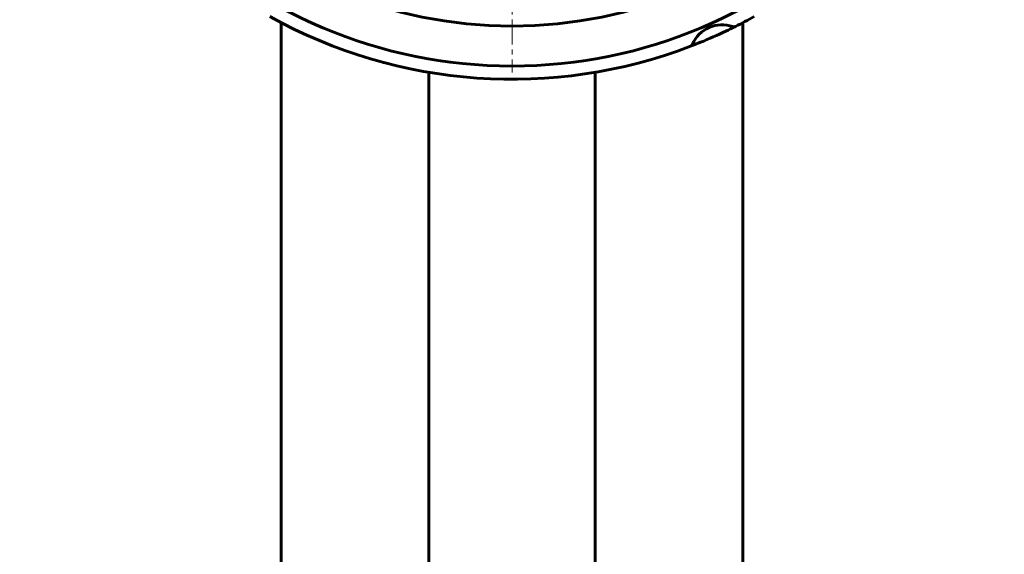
# Model space of a CAD drawing. Header units: millimetres. Extents: x -242 to 242, y -712 to 710.
# Tile 3 of 5: x -148 to 148, y 267 to 428. Entities that reach past the tile are written whole.
import ezdxf

# ---------------------------------------------------------------- set-up
doc = ezdxf.new("R2010")
doc.units = ezdxf.units.MM
doc.linetypes.add('K5LT_AXLED', pattern=[12, 7.5, -1.5, 1.5, -1.5])
doc.linetypes.add('K5LT_BASIC', pattern=[0])
doc.layers.add('Системный слой (1)', color=7, linetype='Continuous', true_color=0x6c6c6c)

# ---------------------------------------------------------------- blocks, each defined once
blk = doc.blocks.new('U32')
at = {"layer": 'Системный слой (1)', "color": 150, "linetype": 'K5LT_BASIC', "lineweight": 60, "true_color": 0x0080ff}
blk.add_line((-25, -166.92), (-25, 412.35), dxfattribs=at)
blk = doc.blocks.new('U33')
at = {"layer": 'Системный слой (1)', "color": 150, "linetype": 'K5LT_BASIC', "lineweight": 60, "true_color": 0x0080ff}
blk.add_line((25, -166.92), (25, 412.35), dxfattribs=at)
blk = doc.blocks.new('U37')
at = {"layer": 'Системный слой (1)', "color": 150, "linetype": 'K5LT_BASIC', "lineweight": 60, "true_color": 0x0080ff}
blk.add_line((-69.38, -166.92), (-69.38, 427.26), dxfattribs=at)
blk = doc.blocks.new('U39')
at = {"layer": 'Системный слой (1)', "color": 150, "linetype": 'K5LT_BASIC', "lineweight": 60, "true_color": 0x0080ff}
blk.add_line((69.38, -166.92), (69.38, 427.26), dxfattribs=at)
blk = doc.blocks.new('U47')
at = {"layer": 'Системный слой (1)', "color": 30, "linetype": 'K5LT_AXLED', "lineweight": 18, "true_color": 0xff8000}
for q in [(0, 708.25), (-148, 560.25), (148, 560.25), (0, 412.25)]:
    blk.add_line((0, 560.25), q, dxfattribs=at)

msp = doc.modelspace()

# ---------------------------------------------------------------- linework, layer by layer
at = {"layer": 'Системный слой (1)', "color": 150, "linetype": 'K5LT_BASIC', "lineweight": 60, "true_color": 0x0080ff}
for centre, radius, start, end in [((0, 560.25), 146, 180, 90), ((0, 560.25), 134, 180, 90), ((0, 560.25), 150, 240.9739, 290.9657), ((63.16, 416.96), 9.69, 70.4355, 157.1398), ((0, 560.25), 150, 296.6096, 299.0315), ((0, 560.25), 150, 292.2031, 295.3722), ((0, 560.25), 150, 295.3722, 296.6096), ((66.74, 427.03), 1, 250.4355, 296.6096), ((0, 560.25), 150, 290.9657, 292.2031), ((53.31, 421.11), 1, 290.9657, 337.1398), ((53.31, 421.11), 1, 290.9657, 337.1398)]:
    msp.add_arc(centre, radius, start, end, dxfattribs=at)

# ---------------------------------------------------------------- block references
at = {"layer": 'Системный слой (1)'}
for name in ['U47', 'U37', 'U32', 'U33', 'U39']:
    msp.add_blockref(name, (0, 0), dxfattribs=at)

doc.saveas('drawing.dxf')
